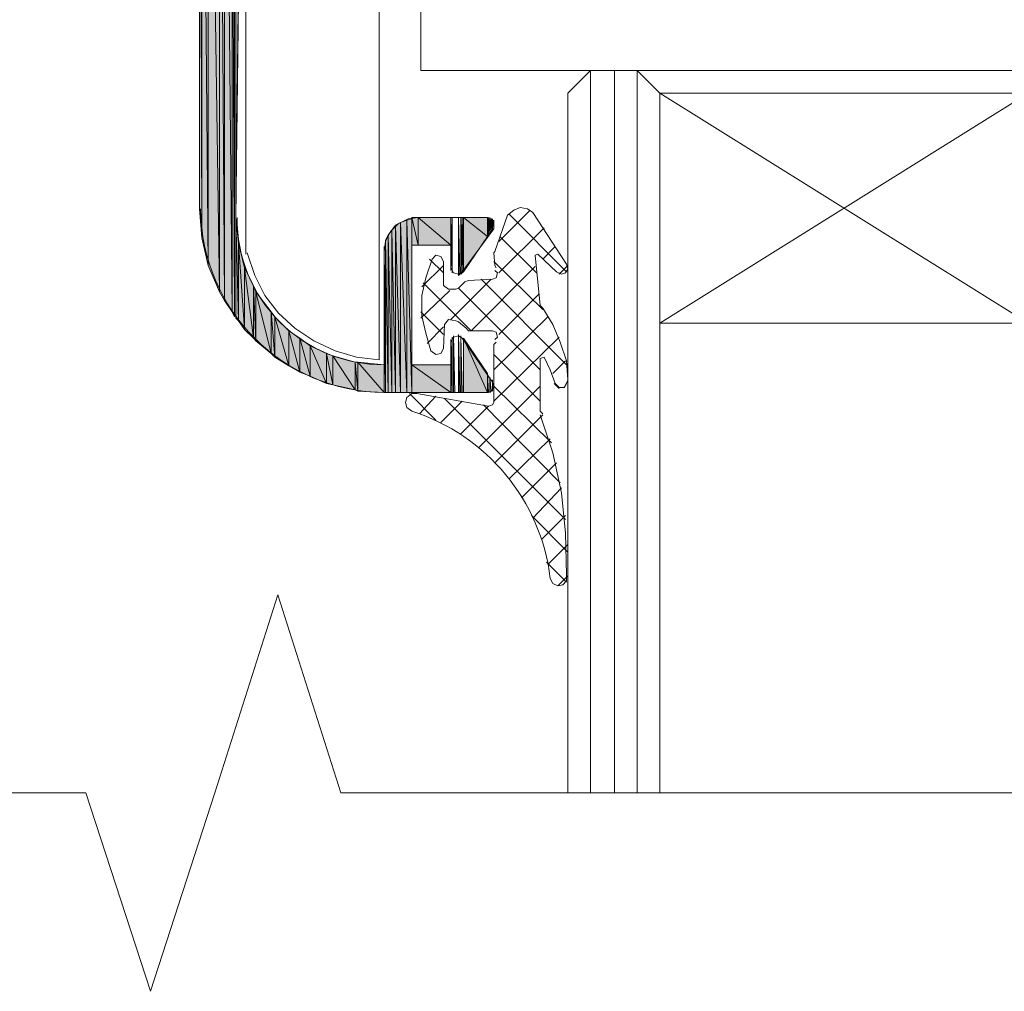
# Model space of a CAD drawing. Header units: millimetres. Extents: x -8934017 to -8932755, y 9525 to 11066.
# Tile 3 of 38: x -8933543 to -8933500, y 9525 to 9568. Entities that reach past the tile are written whole.
import ezdxf

# ---------------------------------------------------------------- set-up
doc = ezdxf.new("R2010")
doc.units = ezdxf.units.MM
for name, color, linetype, lineweight in [('Импорт в семействах', 7, 'Continuous', 18), ('Типовые аннотации', 7, 'Continuous', 18), ('Элементы узлов', 7, 'Continuous', 18)]:
    doc.layers.add(name, color=color, linetype=linetype, lineweight=lineweight)

# ---------------------------------------------------------------- blocks, each defined once
blk = doc.blocks.new('Ригель в сборе - Окно для витража_dwg-21289138-Сечение 27')
at = {"layer": 'Импорт в семействах'}
for points in [[(-8933535.492, 9558.045), (-8933535.492, 9588.809), (-8933535.602, 9588.809)], [(-8933535.492, 9558.045), (-8933535.602, 9588.809), (-8933535.602, 9559.308)], [(-8933535.218, 9556.836), (-8933535.218, 9588.809), (-8933535.492, 9588.809)], [(-8933535.218, 9556.836), (-8933535.492, 9588.809), (-8933535.492, 9558.045)], [(-8933534.723, 9555.683), (-8933534.723, 9588.809), (-8933535.218, 9588.809)], [(-8933534.723, 9555.683), (-8933535.218, 9588.809), (-8933535.218, 9556.836)], [(-8933534.503, 9555.298), (-8933534.503, 9588.809), (-8933534.723, 9588.809)], [(-8933534.503, 9555.298), (-8933534.723, 9588.809), (-8933534.723, 9555.683)], [(-8933534.173, 9554.804), (-8933534.173, 9588.479), (-8933534.503, 9588.809)], [(-8933534.173, 9554.804), (-8933534.503, 9588.809), (-8933534.503, 9555.298)], [(-8933534.063, 9554.584), (-8933534.063, 9580.129), (-8933534.173, 9580.129)], [(-8933534.063, 9554.584), (-8933534.173, 9580.129), (-8933534.173, 9554.804)], [(-8933534.009, 9558.924), (-8933533.899, 9568.428), (-8933534.009, 9580.129)], [(-8933533.899, 9554.419), (-8933533.899, 9557.825), (-8933534.009, 9558.924)], [(-8933533.899, 9554.419), (-8933534.009, 9558.924), (-8933534.009, 9554.529)], [(-8933526.043, 9557.715), (-8933526.043, 9558.924), (-8933526.318, 9558.924)], [(-8933526.318, 9557.715), (-8933526.043, 9557.715), (-8933526.318, 9558.924)], [(-8933524.615, 9557.715), (-8933524.615, 9558.924), (-8933526.043, 9558.924)], [(-8933526.043, 9557.715), (-8933524.615, 9557.715), (-8933526.043, 9558.924)], [(-8933524.285, 9556.397), (-8933524.23, 9556.452), (-8933524.285, 9558.924)], [(-8933524.175, 9556.452), (-8933524.12, 9556.507), (-8933524.175, 9558.924)], [(-8933524.12, 9556.507), (-8933524.065, 9556.561), (-8933524.12, 9558.924)], [(-8933523.021, 9558.1), (-8933523.021, 9558.924), (-8933524.065, 9558.924)], [(-8933524.065, 9556.561), (-8933523.021, 9558.1), (-8933524.065, 9558.924)], [(-8933523.021, 9558.1), (-8933522.966, 9558.155), (-8933523.021, 9558.924)], [(-8933522.966, 9558.155), (-8933522.912, 9558.265), (-8933522.966, 9558.924)], [(-8933522.912, 9558.265), (-8933522.857, 9558.319), (-8933522.912, 9558.924)], [(-8933527.032, 9551.288), (-8933527.032, 9558.594), (-8933527.197, 9558.374)], [(-8933526.812, 9551.288), (-8933526.812, 9558.704), (-8933527.032, 9558.594)], [(-8933527.032, 9551.288), (-8933526.812, 9551.288), (-8933527.032, 9558.594)], [(-8933526.537, 9551.288), (-8933526.537, 9558.814), (-8933526.812, 9558.704)], [(-8933526.812, 9551.288), (-8933526.537, 9551.288), (-8933526.812, 9558.704)], [(-8933526.318, 9551.288), (-8933526.318, 9558.869), (-8933526.537, 9558.814)], [(-8933526.537, 9551.288), (-8933526.318, 9551.288), (-8933526.537, 9558.814)], [(-8933522.857, 9558.319), (-8933522.802, 9558.374), (-8933522.857, 9558.869)], [(-8933527.361, 9551.288), (-8933527.361, 9558.155), (-8933527.471, 9557.935)], [(-8933527.197, 9551.288), (-8933527.197, 9558.374), (-8933527.361, 9558.155)], [(-8933527.361, 9551.288), (-8933527.197, 9551.288), (-8933527.361, 9558.155)], [(-8933527.197, 9551.288), (-8933527.032, 9551.288), (-8933527.197, 9558.374)], [(-8933533.624, 9554.034), (-8933533.624, 9556.726), (-8933533.899, 9557.825)], [(-8933533.624, 9554.034), (-8933533.899, 9557.825), (-8933533.899, 9554.419)], [(-8933527.527, 9551.288), (-8933527.471, 9551.288), (-8933527.527, 9557.66)], [(-8933527.361, 9551.288), (-8933527.471, 9557.935), (-8933527.471, 9551.288)], [(-8933533.239, 9553.65), (-8933533.239, 9555.957), (-8933533.624, 9556.726)], [(-8933533.239, 9553.65), (-8933533.624, 9556.726), (-8933533.624, 9554.034)], [(-8933533.13, 9553.54), (-8933533.13, 9555.683), (-8933533.239, 9555.957)], [(-8933533.13, 9553.54), (-8933533.239, 9555.957), (-8933533.239, 9553.65)], [(-8933532.471, 9552.991), (-8933532.471, 9554.804), (-8933533.13, 9555.683)], [(-8933532.471, 9552.991), (-8933533.13, 9555.683), (-8933533.13, 9553.54)], [(-8933532.306, 9552.826), (-8933532.306, 9554.584), (-8933532.471, 9554.804)], [(-8933532.306, 9552.826), (-8933532.471, 9554.804), (-8933532.471, 9552.991)], [(-8933531.701, 9552.441), (-8933531.701, 9553.98), (-8933532.306, 9554.584)], [(-8933531.701, 9552.441), (-8933532.306, 9554.584), (-8933532.306, 9552.826)], [(-8933531.207, 9552.167), (-8933531.207, 9553.65), (-8933531.701, 9553.98)], [(-8933531.207, 9552.167), (-8933531.701, 9553.98), (-8933531.701, 9552.441)], [(-8933524.505, 9551.288), (-8933524.45, 9551.288), (-8933524.505, 9553.76)], [(-8933524.285, 9551.288), (-8933524.23, 9551.288), (-8933524.285, 9553.815)], [(-8933524.175, 9551.288), (-8933524.12, 9551.288), (-8933524.175, 9553.76)], [(-8933530.767, 9552.002), (-8933530.767, 9553.32), (-8933531.207, 9553.65)], [(-8933530.767, 9552.002), (-8933531.207, 9553.65), (-8933531.207, 9552.167)], [(-8933530.053, 9551.672), (-8933530.053, 9552.991), (-8933530.767, 9553.32)], [(-8933530.053, 9551.672), (-8933530.767, 9553.32), (-8933530.767, 9552.002)], [(-8933524.615, 9551.288), (-8933524.56, 9551.288), (-8933524.615, 9553.595)], [(-8933523.021, 9551.288), (-8933523.021, 9552.112), (-8933524.065, 9553.65)], [(-8933524.065, 9551.288), (-8933523.021, 9551.288), (-8933524.065, 9553.65)], [(-8933529.778, 9551.617), (-8933529.778, 9552.881), (-8933530.053, 9552.991)], [(-8933529.778, 9551.617), (-8933530.053, 9552.991), (-8933530.053, 9551.672)], [(-8933528.79, 9551.398), (-8933528.79, 9552.606), (-8933529.778, 9552.881)], [(-8933528.79, 9551.398), (-8933529.778, 9552.881), (-8933529.778, 9551.617)], [(-8933528.68, 9551.343), (-8933528.68, 9552.606), (-8933528.79, 9552.606)], [(-8933528.68, 9551.343), (-8933528.79, 9552.606), (-8933528.79, 9551.398)], [(-8933527.527, 9551.288), (-8933527.527, 9552.496), (-8933528.68, 9552.606)], [(-8933527.527, 9551.288), (-8933528.68, 9552.606), (-8933528.68, 9551.343)], [(-8933524.615, 9551.288), (-8933524.615, 9552.496), (-8933526.318, 9552.496)], [(-8933526.318, 9551.288), (-8933524.615, 9551.288), (-8933526.318, 9552.496)], [(-8933523.021, 9551.288), (-8933522.966, 9551.288), (-8933523.021, 9552.112)], [(-8933522.912, 9551.288), (-8933522.857, 9551.343), (-8933522.912, 9551.947)]]:
    blk.add_hatch(color=256, dxfattribs=at).paths.add_polyline_path(points)
for p, q in [((-8933535.602, 9588.809), (-8933535.492, 9558.045)), ((-8933535.492, 9558.045), (-8933535.602, 9588.809)), ((-8933535.602, 9588.809), (-8933535.602, 9559.308)), ((-8933535.492, 9558.045), (-8933535.492, 9588.809)), ((-8933535.492, 9588.809), (-8933535.218, 9556.836)), ((-8933535.218, 9556.836), (-8933535.492, 9588.809)), ((-8933535.492, 9588.809), (-8933535.492, 9558.045)), ((-8933535.218, 9556.836), (-8933535.218, 9588.809)), ((-8933535.218, 9588.809), (-8933534.723, 9555.683)), ((-8933534.723, 9555.683), (-8933535.218, 9588.809)), ((-8933535.218, 9588.809), (-8933535.218, 9556.836)), ((-8933534.723, 9555.683), (-8933534.723, 9588.809)), ((-8933534.723, 9588.809), (-8933534.503, 9555.298)), ((-8933534.503, 9555.298), (-8933534.723, 9588.809)), ((-8933534.723, 9588.809), (-8933534.723, 9555.683)), ((-8933534.503, 9555.298), (-8933534.503, 9588.809)), ((-8933534.503, 9588.809), (-8933534.173, 9554.804)), ((-8933534.173, 9554.804), (-8933534.503, 9588.809)), ((-8933534.503, 9588.809), (-8933534.503, 9555.298)), ((-8933534.173, 9554.804), (-8933534.173, 9588.479)), ((-8933534.173, 9580.129), (-8933534.063, 9554.584)), ((-8933534.063, 9554.584), (-8933534.173, 9580.129)), ((-8933534.173, 9580.129), (-8933534.173, 9554.804)), ((-8933534.063, 9554.584), (-8933534.063, 9580.129)), ((-8933534.009, 9580.129), (-8933534.009, 9558.924)), ((-8933534.009, 9558.924), (-8933533.899, 9568.428)), ((-8933515.495, 9564.362), (-8933499.399, 9564.362)), ((-8933535.602, 9559.308), (-8933535.492, 9558.045)), ((-8933533.899, 9557.825), (-8933534.009, 9558.924)), ((-8933534.009, 9558.924), (-8933533.899, 9554.419)), ((-8933533.899, 9554.419), (-8933534.009, 9558.924)), ((-8933534.009, 9558.924), (-8933534.009, 9554.529)), ((-8933526.043, 9558.924), (-8933526.318, 9558.924)), ((-8933526.318, 9558.924), (-8933526.043, 9557.715)), ((-8933526.043, 9557.715), (-8933526.318, 9558.924)), ((-8933526.318, 9558.924), (-8933526.318, 9557.715)), ((-8933526.043, 9557.715), (-8933526.043, 9558.924)), ((-8933524.615, 9558.924), (-8933526.043, 9558.924)), ((-8933526.043, 9558.924), (-8933524.615, 9557.715)), ((-8933524.615, 9557.715), (-8933526.043, 9558.924)), ((-8933526.043, 9558.924), (-8933526.043, 9557.715)), ((-8933524.615, 9557.715), (-8933524.615, 9558.924)), ((-8933524.23, 9556.452), (-8933524.285, 9558.924)), ((-8933524.285, 9558.924), (-8933524.285, 9556.397)), ((-8933524.12, 9556.507), (-8933524.175, 9558.924)), ((-8933524.175, 9558.924), (-8933524.175, 9556.452)), ((-8933524.065, 9556.561), (-8933524.12, 9558.924)), ((-8933524.12, 9558.924), (-8933524.12, 9556.507)), ((-8933523.021, 9558.924), (-8933524.065, 9558.924)), ((-8933524.065, 9558.924), (-8933523.021, 9558.1)), ((-8933523.021, 9558.1), (-8933524.065, 9558.924)), ((-8933524.065, 9558.924), (-8933524.065, 9556.561)), ((-8933523.021, 9558.1), (-8933523.021, 9558.924)), ((-8933522.966, 9558.155), (-8933523.021, 9558.924)), ((-8933523.021, 9558.924), (-8933523.021, 9558.1)), ((-8933522.912, 9558.265), (-8933522.966, 9558.924)), ((-8933522.966, 9558.924), (-8933522.966, 9558.155)), ((-8933522.857, 9558.319), (-8933522.912, 9558.924)), ((-8933522.912, 9558.924), (-8933522.912, 9558.265)), ((-8933527.032, 9558.594), (-8933527.197, 9558.374)), ((-8933526.812, 9558.704), (-8933527.032, 9558.594)), ((-8933527.032, 9551.288), (-8933527.032, 9558.594)), ((-8933527.032, 9558.594), (-8933526.812, 9551.288)), ((-8933526.812, 9551.288), (-8933527.032, 9558.594)), ((-8933527.032, 9558.594), (-8933527.032, 9551.288)), ((-8933526.537, 9558.814), (-8933526.812, 9558.704)), ((-8933526.812, 9551.288), (-8933526.812, 9558.704)), ((-8933526.812, 9558.704), (-8933526.537, 9551.288)), ((-8933526.537, 9551.288), (-8933526.812, 9558.704)), ((-8933526.812, 9558.704), (-8933526.812, 9551.288)), ((-8933526.318, 9558.869), (-8933526.537, 9558.814)), ((-8933526.537, 9551.288), (-8933526.537, 9558.814)), ((-8933526.537, 9558.814), (-8933526.318, 9551.288)), ((-8933526.318, 9551.288), (-8933526.537, 9558.814)), ((-8933526.537, 9558.814), (-8933526.537, 9551.288)), ((-8933526.318, 9551.288), (-8933526.318, 9558.869)), ((-8933522.802, 9558.374), (-8933522.857, 9558.869)), ((-8933522.857, 9558.869), (-8933522.857, 9558.319)), ((-8933527.361, 9558.155), (-8933527.471, 9557.935)), ((-8933527.197, 9558.374), (-8933527.361, 9558.155)), ((-8933527.361, 9551.288), (-8933527.361, 9558.155)), ((-8933527.361, 9558.155), (-8933527.197, 9551.288)), ((-8933527.197, 9551.288), (-8933527.361, 9558.155)), ((-8933527.361, 9558.155), (-8933527.361, 9551.288)), ((-8933527.197, 9551.288), (-8933527.197, 9558.374)), ((-8933527.197, 9558.374), (-8933527.032, 9551.288)), ((-8933527.032, 9551.288), (-8933527.197, 9558.374)), ((-8933527.197, 9558.374), (-8933527.197, 9551.288)), ((-8933524.065, 9556.561), (-8933523.021, 9558.1)), ((-8933523.021, 9558.1), (-8933522.966, 9558.155)), ((-8933522.966, 9558.155), (-8933522.912, 9558.265)), ((-8933522.912, 9558.265), (-8933522.857, 9558.319)), ((-8933522.857, 9558.319), (-8933522.802, 9558.374)), ((-8933535.492, 9558.045), (-8933535.218, 9556.836)), ((-8933533.899, 9554.419), (-8933533.899, 9557.825)), ((-8933533.624, 9556.726), (-8933533.899, 9557.825)), ((-8933533.899, 9557.825), (-8933533.624, 9554.034)), ((-8933533.624, 9554.034), (-8933533.899, 9557.825)), ((-8933533.899, 9557.825), (-8933533.899, 9554.419)), ((-8933527.471, 9551.288), (-8933527.527, 9557.66)), ((-8933527.527, 9557.66), (-8933527.527, 9551.288)), ((-8933527.471, 9557.935), (-8933527.361, 9551.288)), ((-8933527.361, 9551.288), (-8933527.471, 9557.935)), ((-8933527.471, 9557.935), (-8933527.471, 9551.288)), ((-8933526.318, 9557.715), (-8933526.043, 9557.715)), ((-8933526.043, 9557.715), (-8933524.615, 9557.715)), ((-8933535.218, 9556.836), (-8933534.723, 9555.683)), ((-8933533.624, 9554.034), (-8933533.624, 9556.726)), ((-8933533.239, 9555.957), (-8933533.624, 9556.726)), ((-8933533.624, 9556.726), (-8933533.239, 9553.65)), ((-8933533.239, 9553.65), (-8933533.624, 9556.726)), ((-8933533.624, 9556.726), (-8933533.624, 9554.034)), ((-8933524.285, 9556.397), (-8933524.23, 9556.452)), ((-8933524.175, 9556.452), (-8933524.12, 9556.507)), ((-8933524.12, 9556.507), (-8933524.065, 9556.561)), ((-8933533.239, 9553.65), (-8933533.239, 9555.957)), ((-8933533.13, 9555.683), (-8933533.239, 9555.957)), ((-8933533.239, 9555.957), (-8933533.13, 9553.54)), ((-8933533.13, 9553.54), (-8933533.239, 9555.957)), ((-8933533.239, 9555.957), (-8933533.239, 9553.65)), ((-8933534.723, 9555.683), (-8933534.503, 9555.298)), ((-8933533.13, 9553.54), (-8933533.13, 9555.683)), ((-8933532.471, 9554.804), (-8933533.13, 9555.683)), ((-8933533.13, 9555.683), (-8933532.471, 9552.991)), ((-8933532.471, 9552.991), (-8933533.13, 9555.683)), ((-8933533.13, 9555.683), (-8933533.13, 9553.54)), ((-8933534.503, 9555.298), (-8933534.173, 9554.804)), ((-8933534.173, 9554.804), (-8933534.063, 9554.584)), ((-8933532.471, 9552.991), (-8933532.471, 9554.804)), ((-8933532.306, 9554.584), (-8933532.471, 9554.804)), ((-8933532.471, 9554.804), (-8933532.306, 9552.826)), ((-8933532.306, 9552.826), (-8933532.471, 9554.804)), ((-8933532.471, 9554.804), (-8933532.471, 9552.991)), ((-8933534.009, 9554.529), (-8933533.899, 9554.419)), ((-8933533.899, 9554.419), (-8933533.624, 9554.034)), ((-8933532.306, 9552.826), (-8933532.306, 9554.584)), ((-8933531.701, 9553.98), (-8933532.306, 9554.584)), ((-8933532.306, 9554.584), (-8933531.701, 9552.441)), ((-8933531.701, 9552.441), (-8933532.306, 9554.584)), ((-8933532.306, 9554.584), (-8933532.306, 9552.826)), ((-8933499.399, 9554.309), (-8933515.495, 9554.309)), ((-8933533.624, 9554.034), (-8933533.239, 9553.65)), ((-8933531.701, 9552.441), (-8933531.701, 9553.98)), ((-8933531.207, 9553.65), (-8933531.701, 9553.98)), ((-8933531.701, 9553.98), (-8933531.207, 9552.167)), ((-8933531.207, 9552.167), (-8933531.701, 9553.98)), ((-8933531.701, 9553.98), (-8933531.701, 9552.441)), ((-8933524.45, 9551.288), (-8933524.505, 9553.76)), ((-8933524.505, 9553.76), (-8933524.505, 9551.288)), ((-8933524.23, 9551.288), (-8933524.285, 9553.815)), ((-8933524.285, 9553.815), (-8933524.285, 9551.288)), ((-8933524.12, 9551.288), (-8933524.175, 9553.76)), ((-8933524.175, 9553.76), (-8933524.175, 9551.288)), ((-8933533.239, 9553.65), (-8933533.13, 9553.54)), ((-8933533.13, 9553.54), (-8933532.471, 9552.991)), ((-8933531.207, 9552.167), (-8933531.207, 9553.65)), ((-8933530.767, 9553.32), (-8933531.207, 9553.65)), ((-8933531.207, 9553.65), (-8933530.767, 9552.002)), ((-8933530.767, 9552.002), (-8933531.207, 9553.65)), ((-8933531.207, 9553.65), (-8933531.207, 9552.167)), ((-8933530.767, 9552.002), (-8933530.767, 9553.32)), ((-8933530.053, 9552.991), (-8933530.767, 9553.32)), ((-8933530.767, 9553.32), (-8933530.053, 9551.672)), ((-8933530.053, 9551.672), (-8933530.767, 9553.32)), ((-8933530.767, 9553.32), (-8933530.767, 9552.002)), ((-8933524.56, 9551.288), (-8933524.615, 9553.595)), ((-8933524.615, 9553.595), (-8933524.615, 9551.288)), ((-8933523.021, 9552.112), (-8933524.065, 9553.65)), ((-8933524.065, 9553.65), (-8933523.021, 9551.288)), ((-8933523.021, 9551.288), (-8933524.065, 9553.65)), ((-8933524.065, 9553.65), (-8933524.065, 9551.288)), ((-8933532.471, 9552.991), (-8933532.306, 9552.826)), ((-8933530.053, 9551.672), (-8933530.053, 9552.991)), ((-8933529.778, 9552.881), (-8933530.053, 9552.991)), ((-8933530.053, 9552.991), (-8933529.778, 9551.617)), ((-8933529.778, 9551.617), (-8933530.053, 9552.991)), ((-8933530.053, 9552.991), (-8933530.053, 9551.672)), ((-8933532.306, 9552.826), (-8933531.701, 9552.441)), ((-8933529.778, 9551.617), (-8933529.778, 9552.881)), ((-8933528.79, 9552.606), (-8933529.778, 9552.881)), ((-8933529.778, 9552.881), (-8933528.79, 9551.398)), ((-8933528.79, 9551.398), (-8933529.778, 9552.881)), ((-8933529.778, 9552.881), (-8933529.778, 9551.617)), ((-8933528.79, 9551.398), (-8933528.79, 9552.606)), ((-8933528.68, 9552.606), (-8933528.79, 9552.606)), ((-8933528.79, 9552.606), (-8933528.68, 9551.343)), ((-8933528.68, 9551.343), (-8933528.79, 9552.606)), ((-8933528.79, 9552.606), (-8933528.79, 9551.398)), ((-8933528.68, 9551.343), (-8933528.68, 9552.606)), ((-8933527.527, 9552.496), (-8933528.68, 9552.606)), ((-8933528.68, 9552.606), (-8933527.527, 9551.288)), ((-8933527.527, 9551.288), (-8933528.68, 9552.606)), ((-8933528.68, 9552.606), (-8933528.68, 9551.343)), ((-8933527.527, 9551.288), (-8933527.527, 9552.496)), ((-8933524.615, 9552.496), (-8933526.318, 9552.496)), ((-8933526.318, 9552.496), (-8933524.615, 9551.288)), ((-8933524.615, 9551.288), (-8933526.318, 9552.496)), ((-8933526.318, 9552.496), (-8933526.318, 9551.288)), ((-8933524.615, 9551.288), (-8933524.615, 9552.496)), ((-8933531.701, 9552.441), (-8933531.207, 9552.167)), ((-8933531.207, 9552.167), (-8933530.767, 9552.002)), ((-8933523.021, 9551.288), (-8933523.021, 9552.112)), ((-8933522.966, 9551.288), (-8933523.021, 9552.112)), ((-8933523.021, 9552.112), (-8933523.021, 9551.288)), ((-8933530.767, 9552.002), (-8933530.053, 9551.672)), ((-8933530.053, 9551.672), (-8933529.778, 9551.617)), ((-8933529.778, 9551.617), (-8933528.79, 9551.398)), ((-8933522.857, 9551.343), (-8933522.912, 9551.947)), ((-8933522.912, 9551.947), (-8933522.912, 9551.288)), ((-8933528.79, 9551.398), (-8933528.68, 9551.343)), ((-8933528.68, 9551.343), (-8933527.527, 9551.288)), ((-8933527.527, 9551.288), (-8933527.471, 9551.288)), ((-8933527.471, 9551.288), (-8933527.361, 9551.288)), ((-8933527.361, 9551.288), (-8933527.197, 9551.288)), ((-8933527.197, 9551.288), (-8933527.032, 9551.288)), ((-8933527.032, 9551.288), (-8933526.812, 9551.288)), ((-8933526.812, 9551.288), (-8933526.537, 9551.288)), ((-8933526.537, 9551.288), (-8933526.318, 9551.288)), ((-8933526.318, 9551.288), (-8933524.615, 9551.288)), ((-8933524.615, 9551.288), (-8933524.56, 9551.288)), ((-8933524.505, 9551.288), (-8933524.45, 9551.288)), ((-8933524.285, 9551.288), (-8933524.23, 9551.288)), ((-8933524.175, 9551.288), (-8933524.12, 9551.288)), ((-8933524.065, 9551.288), (-8933523.021, 9551.288)), ((-8933523.021, 9551.288), (-8933522.966, 9551.288)), ((-8933522.912, 9551.288), (-8933522.857, 9551.343))]:
    blk.add_line(p, q, dxfattribs=at)
at = {"layer": 'Импорт в семействах', "color": 9, "true_color": 0xc0c0c0}
for p, q in [((-8933518.517, 9565.351), (-8933518.517, 9533.783)), ((-8933517.473, 9565.351), (-8933517.473, 9533.783)), ((-8933516.484, 9565.351), (-8933516.484, 9533.783)), ((-8933515.495, 9564.362), (-8933499.399, 9554.309)), ((-8933515.495, 9554.309), (-8933499.399, 9564.362)), ((-8933521.154, 9559.253), (-8933522.527, 9557.88)), ((-8933519.561, 9556.561), (-8933522.087, 9559.089)), ((-8933520.549, 9558.484), (-8933522.527, 9556.507)), ((-8933520.879, 9556.507), (-8933522.472, 9558.1)), ((-8933520.055, 9557.66), (-8933520.604, 9557.111)), ((-8933524.944, 9556.836), (-8933525.879, 9555.902)), ((-8933524.944, 9556.507), (-8933525.548, 9557.111)), ((-8933520.604, 9554.913), (-8933522.747, 9557.001)), ((-8933519.506, 9556.836), (-8933519.89, 9556.452)), ((-8933522.857, 9556.232), (-8933524.615, 9554.474)), ((-8933519.561, 9552.496), (-8933523.296, 9556.232)), ((-8933524.669, 9555.737), (-8933525.933, 9554.529)), ((-8933520.714, 9552.277), (-8933524.285, 9555.847)), ((-8933520.769, 9555.573), (-8933522.527, 9553.815)), ((-8933524.944, 9553.815), (-8933525.933, 9554.804)), ((-8933520.385, 9554.584), (-8933522.747, 9552.277)), ((-8933524.944, 9554.144), (-8933525.658, 9553.43)), ((-8933519.89, 9553.705), (-8933522.747, 9550.903)), ((-8933520.714, 9550.903), (-8933522.747, 9552.936)), ((-8933519.615, 9552.661), (-8933520.165, 9552.112)), ((-8933519.89, 9551.452), (-8933520.11, 9551.672)), ((-8933525.274, 9550.079), (-8933526.428, 9551.233)), ((-8933520.714, 9551.562), (-8933523.406, 9548.871)), ((-8933520.22, 9549.09), (-8933522.747, 9551.562)), ((-8933525.274, 9551.123), (-8933525.988, 9550.354)), ((-8933524.12, 9550.903), (-8933525.054, 9549.969)), ((-8933519.615, 9545.739), (-8933524.889, 9551.013)), ((-8933519.836, 9547.332), (-8933523.186, 9550.738)), ((-8933522.966, 9550.683), (-8933524.175, 9549.475)), ((-8933520.604, 9550.299), (-8933522.692, 9548.211)), ((-8933520.275, 9549.255), (-8933522.087, 9547.497)), ((-8933520, 9548.211), (-8933521.538, 9546.673)), ((-8933519.78, 9547.113), (-8933521.044, 9545.794)), ((-8933519.506, 9544.311), (-8933521.099, 9545.904)), ((-8933519.615, 9545.904), (-8933520.66, 9544.86)), ((-8933519.506, 9544.64), (-8933520.385, 9543.762)), ((-8933519.561, 9542.992), (-8933520.439, 9543.871)), ((-8933519.506, 9543.267), (-8933519.945, 9542.828))]:
    blk.add_line(p, q, dxfattribs=at)
at = {"layer": 'Импорт в семействах', "flags": 128}
for points in [[(-8933535.602, 9559.308), (-8933535.602, 9588.809), (-8933534.503, 9588.809), (-8933534.173, 9588.479), (-8933530.273, 9588.479), (-8933530.273, 9597.379), (-8933530.163, 9597.653), (-8933529.943, 9597.818), (-8933529.669, 9597.873), (-8933529.394, 9597.708), (-8933529.284, 9597.434), (-8933529.284, 9587.6), (-8933529.284, 9587.545), (-8933529.284, 9597.488), (-8933529.284, 9597.379), (-8933529.284, 9587.6), (-8933529.284, 9597.543), (-8933529.284, 9587.545), (-8933529.284, 9597.543), (-8933529.284, 9597.488), (-8933529.284, 9587.545), (-8933529.284, 9597.543)], [(-8933534.009, 9558.924), (-8933533.789, 9578.426)], [(-8933533.514, 9557.386), (-8933533.184, 9556.397), (-8933532.745, 9555.518), (-8933532.141, 9554.749), (-8933531.427, 9554.089), (-8933530.603, 9553.54), (-8933529.669, 9553.101), (-8933528.735, 9552.826), (-8933527.746, 9552.716), (-8933527.746, 9578.261), (-8933533.569, 9578.261), (-8933533.569, 9557.331)], [(-8933519.506, 9533.783), (-8933519.506, 9564.362), (-8933518.517, 9565.351), (-8933516.484, 9565.351), (-8933498.355, 9565.351), (-8933496.378, 9565.351), (-8933495.334, 9564.362), (-8933495.334, 9533.783)], [(-8933516.484, 9565.351), (-8933515.495, 9564.362), (-8933515.495, 9533.783)], [(-8933522.637, 9556.726), (-8933522.692, 9556.836), (-8933522.747, 9557.386), (-8933522.692, 9557.44), (-8933522.142, 9559.034), (-8933521.868, 9559.253), (-8933521.593, 9559.363), (-8933521.263, 9559.308), (-8933521.044, 9559.143), (-8933519.561, 9556.891), (-8933519.506, 9556.671), (-8933519.615, 9556.507), (-8933519.78, 9556.452), (-8933520, 9556.561), (-8933520.824, 9557.331), (-8933520.934, 9557.276), (-8933520.714, 9555.078), (-8933520.604, 9554.968), (-8933520.165, 9554.254), (-8933519.836, 9553.485), (-8933519.561, 9552.661), (-8933519.506, 9551.837), (-8933519.561, 9551.672), (-8933519.67, 9551.507), (-8933519.89, 9551.507), (-8933520.055, 9551.672), (-8933520.275, 9552.277), (-8933520.549, 9552.826), (-8933520.714, 9552.771), (-8933520.714, 9550.464), (-8933520.604, 9550.354)], [(-8933527.527, 9552.496), (-8933527.527, 9557.44), (-8933527.527, 9551.288), (-8933527.527, 9557.44), (-8933527.527, 9557.66), (-8933527.527, 9551.288), (-8933527.527, 9557.44), (-8933527.471, 9557.88), (-8933527.252, 9558.319), (-8933526.922, 9558.649), (-8933526.482, 9558.869), (-8933526.043, 9558.924), (-8933523.021, 9558.924), (-8933522.857, 9558.869), (-8933522.747, 9558.704), (-8933522.747, 9558.429), (-8933524.12, 9556.561), (-8933524.285, 9556.452), (-8933524.505, 9556.507), (-8933524.615, 9556.726), (-8933524.615, 9557.715), (-8933526.318, 9557.715), (-8933526.318, 9552.496), (-8933524.615, 9552.496), (-8933524.615, 9553.485), (-8933524.505, 9553.705), (-8933524.285, 9553.76), (-8933524.12, 9553.65), (-8933522.802, 9551.727), (-8933522.747, 9551.507), (-8933522.857, 9551.343), (-8933523.021, 9551.288), (-8933527.527, 9551.288)], [(-8933524.56, 9558.924), (-8933524.56, 9556.507), (-8933524.56, 9558.924), (-8933524.56, 9556.507), (-8933524.615, 9558.924), (-8933524.615, 9556.616), (-8933524.615, 9558.924), (-8933524.615, 9556.616), (-8933524.615, 9558.924), (-8933524.615, 9556.671), (-8933524.615, 9558.924), (-8933524.615, 9556.671), (-8933524.615, 9558.924)], [(-8933522.802, 9558.869), (-8933522.802, 9558.429), (-8933522.802, 9558.814), (-8933522.802, 9558.869), (-8933522.802, 9558.374), (-8933522.802, 9558.429), (-8933522.802, 9558.869), (-8933522.747, 9558.484), (-8933522.747, 9558.759), (-8933522.747, 9558.814), (-8933522.747, 9558.429), (-8933522.747, 9558.484), (-8933522.747, 9558.814), (-8933522.747, 9558.484), (-8933522.747, 9558.759), (-8933522.747, 9558.484), (-8933522.747, 9558.759), (-8933522.747, 9558.539), (-8933522.747, 9558.704), (-8933522.747, 9558.759), (-8933522.747, 9558.484), (-8933522.747, 9558.539), (-8933522.747, 9558.759), (-8933522.747, 9558.539), (-8933522.747, 9558.704), (-8933522.747, 9558.539), (-8933522.747, 9558.704), (-8933522.747, 9558.594), (-8933522.747, 9558.649), (-8933522.747, 9558.594), (-8933522.747, 9558.649), (-8933522.747, 9558.704), (-8933522.747, 9558.539), (-8933522.747, 9558.594), (-8933522.747, 9558.704)], [(-8933522.692, 9556.616), (-8933522.582, 9556.507), (-8933522.637, 9556.287), (-8933522.802, 9556.232), (-8933523.845, 9556.177), (-8933524.01, 9556.122), (-8933524.285, 9555.847), (-8933524.395, 9555.792), (-8933524.724, 9555.792), (-8933524.944, 9555.957), (-8933524.944, 9557.001), (-8933525.054, 9557.221), (-8933525.274, 9557.276), (-8933525.439, 9557.111), (-8933525.713, 9556.287), (-8933525.879, 9555.518), (-8933525.879, 9554.639), (-8933525.713, 9553.87), (-8933525.494, 9553.101), (-8933525.274, 9552.936), (-8933525.054, 9552.991), (-8933524.944, 9553.21), (-8933524.889, 9554.254), (-8933524.724, 9554.474), (-8933524.395, 9554.419), (-8933524.285, 9554.364), (-8933523.956, 9554.089), (-8933523.845, 9553.98), (-8933522.802, 9553.98), (-8933522.637, 9553.925), (-8933522.582, 9553.705), (-8933522.692, 9553.595)], [(-8933526.318, 9550.464), (-8933526.537, 9550.628), (-8933526.592, 9550.848), (-8933526.537, 9551.068), (-8933526.318, 9551.233), (-8933526.098, 9551.233), (-8933522.966, 9550.683), (-8933522.802, 9550.738), (-8933522.747, 9550.848), (-8933522.747, 9553.375), (-8933522.637, 9553.485)], [(-8933524.615, 9553.485), (-8933524.615, 9551.288), (-8933524.615, 9553.54), (-8933524.615, 9553.485), (-8933524.615, 9551.288), (-8933524.615, 9553.485), (-8933524.615, 9551.288), (-8933524.615, 9553.595), (-8933524.615, 9553.54), (-8933524.615, 9551.288), (-8933524.615, 9553.54)], [(-8933522.747, 9551.672), (-8933522.747, 9551.562), (-8933522.747, 9551.507), (-8933522.747, 9551.672), (-8933522.747, 9551.617), (-8933522.747, 9551.562), (-8933522.747, 9551.617), (-8933522.747, 9551.562), (-8933522.747, 9551.672), (-8933522.747, 9551.507), (-8933522.747, 9551.672), (-8933522.747, 9551.507), (-8933522.747, 9551.727), (-8933522.747, 9551.507), (-8933522.747, 9551.452), (-8933522.747, 9551.727), (-8933522.747, 9551.672), (-8933522.747, 9551.507), (-8933522.747, 9551.727), (-8933522.747, 9551.452), (-8933522.747, 9551.727), (-8933522.747, 9551.452), (-8933522.747, 9551.727), (-8933522.747, 9551.452), (-8933522.747, 9551.727), (-8933522.747, 9551.398), (-8933522.747, 9551.452), (-8933522.747, 9551.727)], [(-8933520.714, 9550.299), (-8933520.165, 9548.651), (-8933519.78, 9546.893), (-8933519.615, 9545.135), (-8933519.561, 9543.322), (-8933519.561, 9543.047), (-8933519.725, 9542.883), (-8933519.945, 9542.828), (-8933520.165, 9542.937), (-8933520.275, 9543.157)]]:
    blk.add_lwpolyline(points, dxfattribs=at)
for points in [[(-8933521.923, 9578.261), (-8933521.923, 9577.217), (-8933519.89, 9577.217), (-8933519.89, 9578.261), (-8933494.18, 9578.261), (-8933494.18, 9573.207), (-8933489.73, 9573.207), (-8933489.73, 9565.351), (-8933525.933, 9565.351), (-8933525.933, 9578.261)], [(-8933526.318, 9558.869), (-8933526.318, 9557.715), (-8933526.318, 9558.924), (-8933526.318, 9558.869), (-8933526.318, 9557.715)], [(-8933524.56, 9553.65), (-8933524.56, 9551.288), (-8933524.56, 9553.705), (-8933524.56, 9553.65), (-8933524.56, 9551.288)], [(-8933522.802, 9551.837), (-8933522.802, 9551.398), (-8933522.802, 9551.782), (-8933522.802, 9551.837), (-8933522.802, 9551.343), (-8933522.802, 9551.398)]]:
    blk.add_lwpolyline(points, close=True, dxfattribs=at)
at = {"layer": 'Импорт в семействах', "color": 9, "true_color": 0xc0c0c0, "flags": 128}
blk.add_lwpolyline([(-8933520.934, 9556.781), (-8933523.736, 9553.98), (-8933525.823, 9556.067)], dxfattribs=at)
at = {"layer": 'Импорт в семействах'}
for centre, radius, start, end in [((-8933527.481, 9559.353), 8.066, 180.3184, 269.6784), ((-8933527.583, 9558.867), 6.371, 179.4902, 270.5059), ((-8933528.993, 9542.098), 8.783, 6.9246, 72.2615)]:
    blk.add_arc(centre, radius, start, end, dxfattribs=at)
blk = doc.blocks.new('Ригель в сборе - Ригель в сборе-21289257-Сечение 27')
blk.add_blockref('Ригель в сборе - Окно для витража_dwg-21289138-Сечение 27', (0, 0))
blk = doc.blocks.new('HILTI_Линия_Разрыва - Тип 1-21277861-Сечение 27')
at = {"layer": 'Элементы узлов'}
for p, q in [((-8933540.556, 9533.783), (-8933599.977, 9533.783)), ((-8933469.872, 9533.783), (-8933529.425, 9533.783))]:
    blk.add_line(p, q, dxfattribs=at)

msp = doc.modelspace()

# ---------------------------------------------------------------- linework, layer by layer
at = {"layer": 'Типовые аннотации', "lineweight": 9}
for p, q in [((-8933532.175, 9542.443), (-8933534.925, 9533.783)), ((-8933529.425, 9533.783), (-8933532.175, 9542.443)), ((-8933540.556, 9533.783), (-8933537.74, 9525.118)), ((-8933537.74, 9525.118), (-8933534.925, 9533.783))]:
    msp.add_line(p, q, dxfattribs=at)

# ---------------------------------------------------------------- block references
at = {"layer": 'Элементы узлов'}
for name in ['Ригель в сборе - Ригель в сборе-21289257-Сечение 27', 'HILTI_Линия_Разрыва - Тип 1-21277861-Сечение 27']:
    msp.add_blockref(name, (0, 0), dxfattribs=at)

doc.saveas('drawing.dxf')
